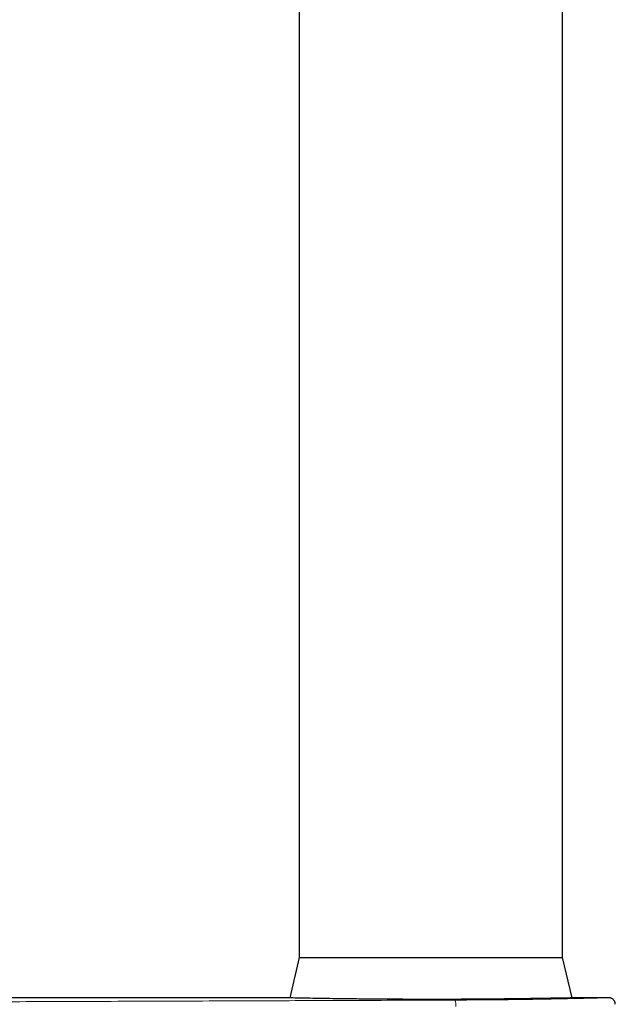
# Model space of a CAD drawing. Header units: millimetres. Extents: x 8 to 819, y 12 to 828.
# Tile 29 of 42: x 247 to 292, y 584 to 659. Entities that reach past the tile are written whole.
import ezdxf

# ---------------------------------------------------------------- set-up
doc = ezdxf.new("R2010")
doc.units = ezdxf.units.MM

msp = doc.modelspace()

# ---------------------------------------------------------------- linework, layer by layer
at = {"color": 7, "linetype": 'Continuous', "lineweight": 30}
for p, q in [((268.035, 699.987), (268.035, 587.987)), ((288.035, 587.987), (288.035, 699.987)), ((268.035, 587.987), (267.316, 584.923)), ((268.035, 587.987), (288.035, 587.987)), ((288.753, 584.923), (288.035, 587.987)), ((266.651, 584.937), (244.97, 584.937)), ((291.534, 584.937), (289.43, 584.937))]:
    msp.add_line(p, q, dxfattribs=at)
at = {"color": 252, "linetype": 'Continuous', "lineweight": 0}
msp.add_arc((278.88, 584.373), 1.045, 353.70184, 21.63425, dxfattribs=at)
at = {"color": 7, "linetype": 'Continuous', "lineweight": 30}
for points, knots in [([(279.222, 584.811), (278.728, 584.811), (277.741, 584.809), (276.254, 584.813), (274.795, 584.82), (273.39, 584.831), (272.073, 584.844), (270.862, 584.86), (269.771, 584.877), (268.817, 584.893), (268.015, 584.908), (267.373, 584.921), (266.924, 584.931), (266.669, 584.936), (266.656, 584.937), (266.651, 584.937)], [0, 0, 0, 0, 0.078139, 0.156133, 0.235314, 0.314061, 0.391526, 0.469031, 0.546522, 0.624053, 0.702984, 0.782151, 0.859769, 0.937233, 1, 1, 1, 1]), ([(289.43, 584.937), (289.422, 584.937), (289.405, 584.937), (289.239, 584.933), (288.938, 584.927), (288.462, 584.916), (287.767, 584.903), (286.907, 584.887), (285.898, 584.87), (284.749, 584.854), (283.478, 584.839), (282.118, 584.826), (280.692, 584.816), (279.712, 584.813), (279.222, 584.811)], [0, 0, 0, 0, 0.061296, 0.128307, 0.196439, 0.286417, 0.374966, 0.463657, 0.552218, 0.640801, 0.730938, 0.821438, 0.910614, 1, 1, 1, 1]), ([(292.035, 584.437), (292.034, 584.457), (292.033, 584.496), (292.022, 584.552), (292.008, 584.602), (291.99, 584.646), (291.97, 584.683), (291.951, 584.714), (291.933, 584.74), (291.911, 584.767), (291.881, 584.799), (291.836, 584.838), (291.785, 584.872), (291.728, 584.9), (291.668, 584.92), (291.603, 584.934), (291.558, 584.936), (291.535, 584.937)], [0, 0, 0, 0, 0.07644, 0.148642, 0.215494, 0.276084, 0.329719, 0.375905, 0.414315, 0.449965, 0.509879, 0.584213, 0.672244, 0.746453, 0.826658, 0.911654, 1, 1, 1, 1])]:
    msp.add_open_spline(points, degree=3, knots=knots, dxfattribs=at)
at = {"color": 252, "linetype": 'Continuous', "lineweight": 0}
for points, knots in [([(279.852, 584.758), (280.646, 584.762), (282.243, 584.77), (284.479, 584.795), (286.516, 584.825), (288.264, 584.859), (289.688, 584.89), (290.725, 584.916), (291.408, 584.934), (291.492, 584.936), (291.534, 584.937)], [0, 0, 0, 0, 0.124921, 0.251054, 0.376337, 0.500536, 0.624514, 0.750223, 0.875988, 1, 1, 1, 1]), ([(237.384, 584.604), (238.708, 584.609), (241.356, 584.618), (245.327, 584.632), (249.295, 584.646), (253.262, 584.66), (257.227, 584.675), (261.115, 584.689), (264.926, 584.703), (268.66, 584.717), (272.392, 584.731), (276.123, 584.744), (278.609, 584.753), (279.852, 584.758)], [0, 0, 0, 0, 0.093334, 0.186664, 0.27999, 0.373315, 0.46664, 0.559967, 0.647963, 0.735964, 0.823969, 0.911981, 1, 1, 1, 1])]:
    msp.add_open_spline(points, degree=3, knots=knots, dxfattribs=at)

doc.saveas('drawing.dxf')
